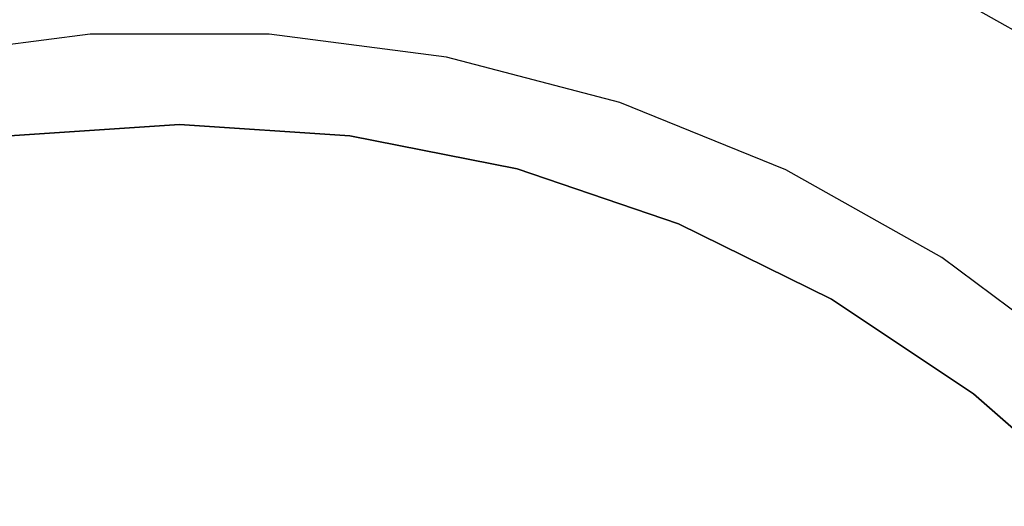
# Model space of a CAD drawing. Extents: x 0.04 to 8.54, y 0.04 to 8.54.
# Tile 29 of 36: x 3.95 to 6.06, y 6.27 to 7.32. Entities that reach past the tile are written whole.
import ezdxf

# ---------------------------------------------------------------- set-up
doc = ezdxf.new("R2010")
doc.units = 0
doc.header["$LTSCALE"] = 2.54
doc.layers.get('0').update_dxf_attribs({"color": 13, "linetype": 'CONTINUOUS'})

# ---------------------------------------------------------------- blocks, each defined once
blk = doc.blocks.new('MURTER_STL')
at = {"color": 0}
for p, q in [((5.858, 7.4239, -5.9053), (6.1717, 7.2464, -5.9053)), ((5.858, 7.4239, -5.9053), (6.1717, 7.2464, -5.9053)), ((4.101, 7.2871), (3.7197, 7.2379)), ((4.101, 7.2871, -2.4), (3.7197, 7.2379, -2.4)), ((4.101, 7.2871), (3.7197, 7.2379)), ((4.101, 7.2871, -2.4), (3.7197, 7.2379, -2.4)), ((4.4854, 7.2871), (4.101, 7.2871)), ((4.4854, 7.2871, -2.4), (4.101, 7.2871, -2.4)), ((4.101, 7.2871, -2.4), (4.101, 7.2871)), ((4.4854, 7.2871), (4.101, 7.2871)), ((4.101, 7.2871, -2.4), (4.101, 7.2871)), ((4.4854, 7.2871, -2.4), (4.101, 7.2871, -2.4)), ((4.8667, 7.2379), (4.4854, 7.2871)), ((4.8667, 7.2379, -2.4), (4.4854, 7.2871, -2.4)), ((4.4854, 7.2871, -2.4), (4.4854, 7.2871)), ((4.8667, 7.2379), (4.4854, 7.2871)), ((4.4854, 7.2871, -2.4), (4.4854, 7.2871)), ((4.8667, 7.2379, -2.4), (4.4854, 7.2871, -2.4)), ((5.2385, 7.1404), (4.8667, 7.2379)), ((5.2385, 7.1404, -2.4), (4.8667, 7.2379, -2.4)), ((4.8667, 7.2379, -2.4), (4.8667, 7.2379)), ((5.2385, 7.1404), (4.8667, 7.2379)), ((4.8667, 7.2379, -2.4), (4.8667, 7.2379)), ((5.2385, 7.1404, -2.4), (4.8667, 7.2379, -2.4)), ((5.5949, 6.9961), (5.2385, 7.1404)), ((5.5949, 6.9961, -2.4), (5.2385, 7.1404, -2.4)), ((5.2385, 7.1404, -2.4), (5.2385, 7.1404)), ((5.5949, 6.9961), (5.2385, 7.1404)), ((5.2385, 7.1404, -2.4), (5.2385, 7.1404)), ((5.5949, 6.9961, -2.4), (5.2385, 7.1404, -2.4)), ((3.9277, 7.0693), (4.2932, 7.0932)), ((4.2932, 7.0932, -2.6), (3.9277, 7.0693, -2.6)), ((3.9277, 7.0693), (4.2932, 7.0932)), ((4.2932, 7.0932, -2.6), (3.9277, 7.0693, -2.6)), ((4.2932, 7.0932), (4.6587, 7.0693)), ((4.6587, 7.0693, -2.6), (4.2932, 7.0932, -2.6)), ((4.2932, 7.0932), (4.6587, 7.0693)), ((4.2932, 7.0932), (4.2932, 7.0932, -2.6)), ((4.6587, 7.0693, -2.6), (4.2932, 7.0932, -2.6)), ((4.2932, 7.0932), (4.2932, 7.0932, -2.6)), ((4.6587, 7.0693), (5.0179, 6.9978)), ((5.0179, 6.9978, -2.6), (4.6587, 7.0693, -2.6)), ((4.6587, 7.0693), (5.0179, 6.9978)), ((4.6587, 7.0693), (4.6587, 7.0693, -2.6)), ((5.0179, 6.9978, -2.6), (4.6587, 7.0693, -2.6)), ((4.6587, 7.0693), (4.6587, 7.0693, -2.6)), ((5.0179, 6.9978), (5.3647, 6.8801)), ((5.3647, 6.8801, -2.6), (5.0179, 6.9978, -2.6)), ((5.0179, 6.9978), (5.3647, 6.8801)), ((5.0179, 6.9978), (5.0179, 6.9978, -2.6)), ((5.3647, 6.8801, -2.6), (5.0179, 6.9978, -2.6)), ((5.0179, 6.9978), (5.0179, 6.9978, -2.6)), ((5.9298, 6.8075), (5.5949, 6.9961)), ((5.9298, 6.8075, -2.4), (5.5949, 6.9961, -2.4)), ((5.5949, 6.9961, -2.4), (5.5949, 6.9961)), ((5.9298, 6.8075), (5.5949, 6.9961)), ((5.5949, 6.9961, -2.4), (5.5949, 6.9961)), ((5.9298, 6.8075, -2.4), (5.5949, 6.9961, -2.4)), ((5.3647, 6.8801), (5.6932, 6.7181)), ((5.6932, 6.7181, -2.6), (5.3647, 6.8801, -2.6)), ((5.3647, 6.8801), (5.6932, 6.7181)), ((5.3647, 6.8801), (5.3647, 6.8801, -2.6)), ((5.6932, 6.7181, -2.6), (5.3647, 6.8801, -2.6)), ((5.3647, 6.8801), (5.3647, 6.8801, -2.6)), ((6.2379, 6.5776), (5.9298, 6.8075)), ((6.2379, 6.5776, -2.4), (5.9298, 6.8075, -2.4)), ((5.9298, 6.8075, -2.4), (5.9298, 6.8075)), ((6.2379, 6.5776), (5.9298, 6.8075)), ((5.9298, 6.8075, -2.4), (5.9298, 6.8075)), ((6.2379, 6.5776, -2.4), (5.9298, 6.8075, -2.4)), ((5.6932, 6.7181), (5.9978, 6.5146)), ((5.9978, 6.5146, -2.6), (5.6932, 6.7181, -2.6)), ((5.6932, 6.7181), (5.9978, 6.5146)), ((5.6932, 6.7181), (5.6932, 6.7181, -2.6)), ((5.9978, 6.5146, -2.6), (5.6932, 6.7181, -2.6)), ((5.6932, 6.7181), (5.6932, 6.7181, -2.6)), ((5.9978, 6.5146), (6.2731, 6.2731)), ((6.2731, 6.2731, -2.6), (5.9978, 6.5146, -2.6)), ((5.9978, 6.5146), (6.2731, 6.2731)), ((5.9978, 6.5146), (5.9978, 6.5146, -2.6)), ((6.2731, 6.2731, -2.6), (5.9978, 6.5146, -2.6)), ((5.9978, 6.5146), (5.9978, 6.5146, -2.6))]:
    blk.add_line(p, q, dxfattribs=at)

msp = doc.modelspace()

# ---------------------------------------------------------------- block references
at = {"color": 0}
msp.add_blockref('MURTER_STL', (0, 0), dxfattribs=at)

doc.saveas('drawing.dxf')
